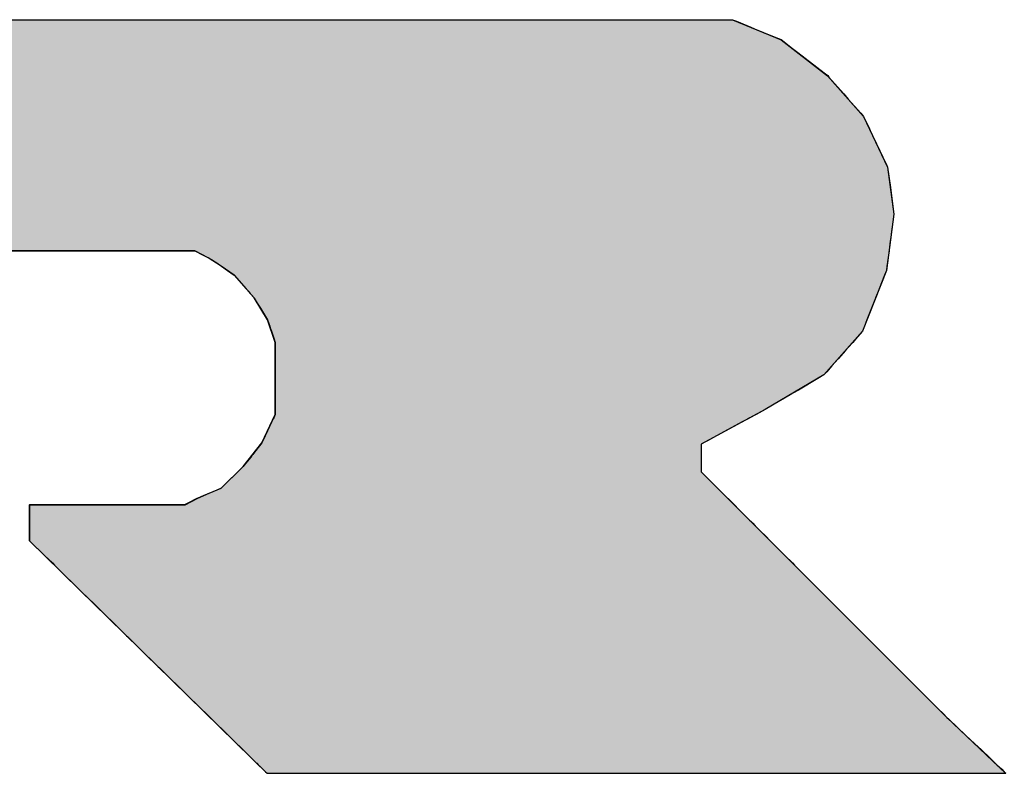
# Model space of a CAD drawing. Extents: x 85.2 to 97.4, y 23.1 to 30.3.
# Tile 21 of 43: x 88.6569 to 88.7651, y 29.296 to 29.3788. Entities that reach past the tile are written whole.
import ezdxf

# ---------------------------------------------------------------- set-up
doc = ezdxf.new("R2010")
doc.units = 0
doc.header["$LTSCALE"] = 0.5
doc.layers.get('0').update_dxf_attribs({"linetype": 'CONTINUOUS'})
doc.layers.add('DETAIL', color=2, linetype='CONTINUOUS')

# ---------------------------------------------------------------- blocks, each defined once
blk = doc.blocks.new('*U15')
at = {"layer": 'DETAIL', "linetype": 'CONTINUOUS'}
for p, q in [((88.62399, 29.37882), (88.66105, 29.37882)), ((88.66105, 29.37882), (88.69812, 29.37882)), ((88.69812, 29.37882), (88.73521, 29.37882)), ((88.73521, 29.37882), (88.73565, 29.37864)), ((88.73565, 29.37864), (88.73724, 29.37799)), ((88.73724, 29.37799), (88.73764, 29.37783)), ((88.73764, 29.37783), (88.7398, 29.37695)), ((88.7398, 29.37695), (88.74058, 29.37663)), ((88.74058, 29.37663), (88.74181, 29.37567)), ((88.74181, 29.37567), (88.7424, 29.37522)), ((88.7424, 29.37522), (88.74529, 29.37297)), ((88.74529, 29.37297), (88.74568, 29.37267)), ((88.74568, 29.37267), (88.74581, 29.37252)), ((88.74581, 29.37252), (88.74744, 29.37067)), ((88.74744, 29.37067), (88.74795, 29.37009)), ((88.74795, 29.37009), (88.74931, 29.36855)), ((88.74931, 29.36855), (88.74961, 29.3682)), ((88.74961, 29.3682), (88.75027, 29.36681)), ((88.75027, 29.36681), (88.75047, 29.3664)), ((88.75047, 29.3664), (88.75072, 29.36586)), ((88.75072, 29.36586), (88.75212, 29.36293)), ((88.75212, 29.36293), (88.75213, 29.36291)), ((88.75213, 29.36291), (88.75218, 29.3628)), ((88.75218, 29.3628), (88.75227, 29.36261)), ((88.75227, 29.36261), (88.75257, 29.36039)), ((88.75257, 29.36039), (88.75268, 29.35951)), ((88.75268, 29.35951), (88.75296, 29.35747)), ((88.75296, 29.35747), (88.75292, 29.35717)), ((88.75292, 29.35717), (88.75266, 29.35524)), ((88.75266, 29.35524), (88.75261, 29.35483)), ((88.75252, 29.35416), (88.75243, 29.35351)), ((88.75256, 29.35452), (88.75252, 29.35416)), ((88.75261, 29.35483), (88.75256, 29.35452)), ((88.65583, 29.35344), (88.67617, 29.35344)), ((88.67617, 29.35344), (88.67706, 29.35296)), ((88.75242, 29.35344), (88.75236, 29.35296)), ((88.75243, 29.35351), (88.75242, 29.35344)), ((88.67706, 29.35296), (88.6775, 29.35272)), ((88.6775, 29.35272), (88.67806, 29.35242)), ((88.67806, 29.35242), (88.67833, 29.35227)), ((88.67833, 29.35227), (88.67846, 29.35218)), ((88.67846, 29.35218), (88.67907, 29.35175)), ((88.75225, 29.35218), (88.75219, 29.35175)), ((88.75226, 29.35227), (88.75225, 29.35218)), ((88.75228, 29.35242), (88.75226, 29.35227)), ((88.75232, 29.35272), (88.75228, 29.35242)), ((88.75236, 29.35296), (88.75232, 29.35272)), ((88.67907, 29.35175), (88.67973, 29.35128)), ((88.67973, 29.35128), (88.68049, 29.35074)), ((88.75213, 29.35128), (88.75192, 29.35074)), ((88.75219, 29.35175), (88.75213, 29.35128)), ((88.68049, 29.35074), (88.6818, 29.34925)), ((88.75192, 29.35074), (88.75134, 29.34925)), ((88.6818, 29.34925), (88.68207, 29.34894)), ((88.68207, 29.34894), (88.68212, 29.34888)), ((88.68212, 29.34888), (88.6822, 29.34879)), ((88.6822, 29.34879), (88.68266, 29.34827)), ((88.75116, 29.34879), (88.75095, 29.34827)), ((88.75119, 29.34888), (88.75116, 29.34879)), ((88.75122, 29.34894), (88.75119, 29.34888)), ((88.75134, 29.34925), (88.75122, 29.34894)), ((88.68266, 29.34827), (88.68269, 29.34822)), ((88.68269, 29.34822), (88.68302, 29.34768)), ((88.68302, 29.34768), (88.68335, 29.34713)), ((88.75072, 29.34768), (88.75051, 29.34713)), ((88.75094, 29.34822), (88.75072, 29.34768)), ((88.75095, 29.34827), (88.75094, 29.34822)), ((88.68335, 29.34713), (88.68337, 29.34711)), ((88.68337, 29.34711), (88.68346, 29.34695)), ((88.68346, 29.34695), (88.68415, 29.34583)), ((88.75044, 29.34695), (88.75, 29.34583)), ((88.7505, 29.34711), (88.75044, 29.34695)), ((88.75051, 29.34713), (88.7505, 29.34711)), ((88.68415, 29.34583), (88.68428, 29.34543)), ((88.75, 29.34583), (88.74985, 29.34543)), ((88.68428, 29.34543), (88.68438, 29.34513)), ((88.68438, 29.34513), (88.68444, 29.34498)), ((88.68444, 29.34498), (88.68457, 29.34459)), ((88.68457, 29.34459), (88.68487, 29.34372)), ((88.74952, 29.34459), (88.74875, 29.34372)), ((88.74967, 29.34498), (88.74952, 29.34459)), ((88.74973, 29.34513), (88.74967, 29.34498)), ((88.74985, 29.34543), (88.74973, 29.34513)), ((88.68487, 29.34372), (88.68499, 29.34336)), ((88.68499, 29.34336), (88.68499, 29.34282)), ((88.74843, 29.34336), (88.74795, 29.34282)), ((88.74875, 29.34372), (88.74843, 29.34336)), ((88.68499, 29.34282), (88.68499, 29.34246)), ((88.68499, 29.34246), (88.68499, 29.34156)), ((88.74763, 29.34246), (88.74683, 29.34156)), ((88.74795, 29.34282), (88.74763, 29.34246)), ((88.68499, 29.34156), (88.68499, 29.34079)), ((88.74683, 29.34156), (88.74615, 29.34079)), ((88.68499, 29.34079), (88.68499, 29.34013)), ((88.68499, 29.34013), (88.68499, 29.33979)), ((88.74557, 29.34013), (88.74526, 29.33979)), ((88.74615, 29.34079), (88.74557, 29.34013)), ((88.68499, 29.33979), (88.68499, 29.3394)), ((88.68499, 29.3394), (88.68499, 29.33813)), ((88.74461, 29.3394), (88.74246, 29.33813)), ((88.74526, 29.33979), (88.74461, 29.3394)), ((88.68499, 29.33813), (88.68499, 29.33778)), ((88.74246, 29.33813), (88.74186, 29.33778)), ((88.68499, 29.33778), (88.68499, 29.33778)), ((88.68499, 29.33778), (88.68499, 29.3377)), ((88.68499, 29.3377), (88.68499, 29.33724)), ((88.68499, 29.33724), (88.68499, 29.33657)), ((88.74095, 29.33724), (88.73982, 29.33657)), ((88.74173, 29.3377), (88.74095, 29.33724)), ((88.74186, 29.33778), (88.74173, 29.3377)), ((88.74186, 29.33778), (88.74186, 29.33778)), ((88.68499, 29.33657), (88.68499, 29.33598)), ((88.68499, 29.33598), (88.68499, 29.33544)), ((88.73881, 29.33598), (88.73781, 29.33544)), ((88.73982, 29.33657), (88.73881, 29.33598)), ((88.68477, 29.33498), (88.68462, 29.33466)), ((88.68482, 29.33508), (88.68477, 29.33498)), ((88.68499, 29.33544), (88.68482, 29.33508)), ((88.73695, 29.33498), (88.73636, 29.33466)), ((88.73714, 29.33508), (88.73695, 29.33498)), ((88.73781, 29.33544), (88.73714, 29.33508)), ((88.68462, 29.33466), (88.68389, 29.3331)), ((88.73636, 29.33466), (88.73346, 29.3331)), ((88.68364, 29.33256), (88.68353, 29.33234)), ((88.68389, 29.3331), (88.68364, 29.33256)), ((88.73246, 29.33256), (88.73205, 29.33234)), ((88.73346, 29.3331), (88.73246, 29.33256)), ((88.68342, 29.3322), (88.68271, 29.3313)), ((88.68353, 29.33234), (88.68342, 29.3322)), ((88.73205, 29.33234), (88.73179, 29.3322)), ((88.73179, 29.3322), (88.73179, 29.3313)), ((88.68226, 29.33072), (88.68158, 29.32986)), ((88.68229, 29.33076), (88.68226, 29.33072)), ((88.68243, 29.33094), (88.68229, 29.33076)), ((88.68253, 29.33106), (88.68243, 29.33094)), ((88.68271, 29.3313), (88.68253, 29.33106)), ((88.73179, 29.3313), (88.73179, 29.33106)), ((88.73179, 29.33106), (88.73179, 29.33094)), ((88.73179, 29.33094), (88.73179, 29.33076)), ((88.73179, 29.33076), (88.73179, 29.33072)), ((88.73179, 29.33072), (88.73179, 29.32986)), ((88.68147, 29.32972), (88.68088, 29.32914)), ((88.68158, 29.32986), (88.68147, 29.32972)), ((88.73179, 29.32986), (88.73179, 29.32972)), ((88.73179, 29.32972), (88.73179, 29.32914)), ((88.68052, 29.32878), (88.67983, 29.32811)), ((88.68078, 29.32904), (88.68052, 29.32878)), ((88.68088, 29.32914), (88.68078, 29.32904)), ((88.73179, 29.32914), (88.73189, 29.32904)), ((88.73189, 29.32904), (88.73215, 29.32878)), ((88.73215, 29.32878), (88.73282, 29.32811)), ((88.67848, 29.3271), (88.67775, 29.32679)), ((88.67905, 29.32734), (88.67848, 29.3271)), ((88.67983, 29.32811), (88.67905, 29.32734)), ((88.73282, 29.32811), (88.73359, 29.32734)), ((88.73359, 29.32734), (88.73383, 29.3271)), ((88.73383, 29.3271), (88.73414, 29.32679)), ((88.67639, 29.3262), (88.67544, 29.32572)), ((88.6764, 29.32621), (88.67639, 29.3262)), ((88.67683, 29.32639), (88.6764, 29.32621)), ((88.67775, 29.32679), (88.67683, 29.32639)), ((88.73414, 29.32679), (88.73454, 29.32639)), ((88.73454, 29.32639), (88.73472, 29.32621)), ((88.73472, 29.32621), (88.73473, 29.3262)), ((88.73473, 29.3262), (88.73521, 29.32572)), ((88.65799, 29.32554), (88.66363, 29.32554)), ((88.65799, 29.32554), (88.65799, 29.325)), ((88.65799, 29.325), (88.65799, 29.32464)), ((88.66363, 29.32554), (88.66934, 29.32554)), ((88.66934, 29.32554), (88.67509, 29.32554)), ((88.67544, 29.32572), (88.67509, 29.32554)), ((88.73521, 29.32572), (88.73539, 29.32554)), ((88.73539, 29.32554), (88.73593, 29.325)), ((88.73593, 29.325), (88.73629, 29.32464)), ((88.65799, 29.32464), (88.65799, 29.32441)), ((88.65799, 29.32441), (88.65799, 29.32408)), ((88.65799, 29.32408), (88.65799, 29.32385)), ((88.73629, 29.32464), (88.73652, 29.32441)), ((88.73652, 29.32441), (88.73685, 29.32408)), ((88.73685, 29.32408), (88.73708, 29.32385)), ((88.65799, 29.32385), (88.65799, 29.32367)), ((88.65799, 29.32367), (88.65799, 29.32349)), ((88.65799, 29.32349), (88.65799, 29.32321)), ((88.65799, 29.32321), (88.65799, 29.32266)), ((88.73708, 29.32385), (88.73726, 29.32367)), ((88.73726, 29.32367), (88.73744, 29.32349)), ((88.73744, 29.32349), (88.73772, 29.32321)), ((88.73772, 29.32321), (88.73827, 29.32266)), ((88.65799, 29.32266), (88.65799, 29.32206)), ((88.65799, 29.32206), (88.65799, 29.32158)), ((88.73827, 29.32266), (88.73887, 29.32206)), ((88.73887, 29.32206), (88.73935, 29.32158)), ((88.65799, 29.32158), (88.65968, 29.31993)), ((88.73935, 29.32158), (88.741, 29.31993)), ((88.65968, 29.31993), (88.6605, 29.31913)), ((88.741, 29.31993), (88.7418, 29.31913)), ((88.6605, 29.31913), (88.66075, 29.31888)), ((88.66075, 29.31888), (88.66112, 29.31852)), ((88.66112, 29.31852), (88.66408, 29.31561)), ((88.7418, 29.31913), (88.74205, 29.31888)), ((88.74205, 29.31888), (88.74241, 29.31852)), ((88.74241, 29.31852), (88.74532, 29.31561)), ((88.66408, 29.31561), (88.66497, 29.31475)), ((88.74532, 29.31561), (88.74618, 29.31475)), ((88.66497, 29.31475), (88.66534, 29.31438)), ((88.66534, 29.31438), (88.66818, 29.31161)), ((88.74618, 29.31475), (88.74655, 29.31438)), ((88.74655, 29.31438), (88.74932, 29.31161)), ((88.66818, 29.31161), (88.66865, 29.31114)), ((88.66865, 29.31114), (88.66878, 29.31101)), ((88.66878, 29.31101), (88.67067, 29.30916)), ((88.74932, 29.31161), (88.74979, 29.31114)), ((88.74979, 29.31114), (88.74992, 29.31101)), ((88.74992, 29.31101), (88.75177, 29.30916)), ((88.67067, 29.30916), (88.67214, 29.30772)), ((88.75177, 29.30916), (88.75321, 29.30772)), ((88.67214, 29.30772), (88.67226, 29.30761)), ((88.75321, 29.30772), (88.75332, 29.30761)), ((88.67226, 29.30761), (88.67311, 29.30677)), ((88.67311, 29.30677), (88.67466, 29.30526)), ((88.75332, 29.30761), (88.75416, 29.30677)), ((88.75416, 29.30677), (88.75567, 29.30526)), ((88.67466, 29.30526), (88.67521, 29.30471)), ((88.67521, 29.30471), (88.67677, 29.30319)), ((88.75567, 29.30526), (88.75622, 29.30471)), ((88.75622, 29.30471), (88.75774, 29.30319)), ((88.67677, 29.30319), (88.67747, 29.3025)), ((88.67747, 29.3025), (88.67784, 29.30214)), ((88.75774, 29.30319), (88.75843, 29.3025)), ((88.75843, 29.3025), (88.75879, 29.30214)), ((88.67784, 29.30214), (88.67803, 29.30196)), ((88.67803, 29.30196), (88.67984, 29.30019)), ((88.75879, 29.30214), (88.75898, 29.30196)), ((88.75898, 29.30196), (88.76086, 29.30019)), ((88.67984, 29.30019), (88.68074, 29.2993)), ((88.76086, 29.30019), (88.7618, 29.2993)), ((88.68074, 29.2993), (88.68089, 29.29916)), ((88.68089, 29.29916), (88.68099, 29.29906)), ((88.68099, 29.29906), (88.68225, 29.29782)), ((88.7618, 29.2993), (88.76195, 29.29916)), ((88.76195, 29.29916), (88.76205, 29.29906)), ((88.76205, 29.29906), (88.76337, 29.29782)), ((88.68225, 29.29782), (88.68272, 29.29736)), ((88.68272, 29.29736), (88.68291, 29.29718)), ((88.68291, 29.29718), (88.68295, 29.29714)), ((88.68295, 29.29714), (88.68313, 29.29696)), ((88.68313, 29.29696), (88.68364, 29.29646)), ((88.76337, 29.29782), (88.76385, 29.29736)), ((88.76385, 29.29736), (88.76404, 29.29718)), ((88.76404, 29.29718), (88.76409, 29.29714)), ((88.76409, 29.29714), (88.76428, 29.29696)), ((88.76428, 29.29696), (88.76481, 29.29646)), ((88.68364, 29.29646), (88.68391, 29.2962)), ((88.68391, 29.2962), (88.68409, 29.29602)), ((88.68409, 29.29602), (88.76527, 29.29602)), ((88.76481, 29.29646), (88.76508, 29.2962)), ((88.76508, 29.2962), (88.76527, 29.29602))]:
    blk.add_line(p, q, dxfattribs=at)
for points in [[(88.5869, 29.37882), (88.5869, 29.37864), (88.73565, 29.37864)], [(88.5869, 29.37864), (88.5869, 29.37799), (88.73724, 29.37799)], [(88.5869, 29.37799), (88.5869, 29.37783), (88.73764, 29.37783)], [(88.62399, 29.37882), (88.62399, 29.37882), (88.66105, 29.37882)], [(88.66105, 29.37882), (88.66105, 29.37882), (88.69812, 29.37882)], [(88.69812, 29.37882), (88.69812, 29.37882), (88.73521, 29.37882)], [(88.5869, 29.37783), (88.5869, 29.37695), (88.7398, 29.37695)], [(88.5869, 29.37695), (88.5869, 29.37663), (88.74058, 29.37663)], [(88.5869, 29.37663), (88.5869, 29.37567), (88.74181, 29.37567)], [(88.5869, 29.37567), (88.5869, 29.37522), (88.7424, 29.37522)], [(88.5869, 29.37522), (88.58691, 29.37297), (88.74529, 29.37297)], [(88.58691, 29.37297), (88.58691, 29.37267), (88.74568, 29.37267)], [(88.58691, 29.37267), (88.58691, 29.37252), (88.74581, 29.37252)], [(88.58691, 29.37252), (88.58691, 29.37067), (88.74744, 29.37067)], [(88.58691, 29.37067), (88.58692, 29.37009), (88.74795, 29.37009)], [(88.58692, 29.37009), (88.58692, 29.36855), (88.74931, 29.36855)], [(88.58692, 29.36855), (88.58692, 29.3682), (88.74961, 29.3682)], [(88.58692, 29.3682), (88.58692, 29.36681), (88.75027, 29.36681)], [(88.58692, 29.36681), (88.58692, 29.3664), (88.75047, 29.3664)], [(88.58692, 29.3664), (88.58693, 29.36586), (88.75072, 29.36586)], [(88.58693, 29.36586), (88.58693, 29.36293), (88.75212, 29.36293)], [(88.58693, 29.36293), (88.58693, 29.36291), (88.75213, 29.36291)], [(88.58693, 29.36291), (88.58693, 29.3628), (88.75218, 29.3628)], [(88.58693, 29.3628), (88.58693, 29.36261), (88.75227, 29.36261)], [(88.58693, 29.36261), (88.58694, 29.36039), (88.75257, 29.36039)], [(88.58694, 29.36039), (88.58694, 29.35951), (88.75268, 29.35951)], [(88.58694, 29.35951), (88.58694, 29.35747), (88.75296, 29.35747)], [(88.58694, 29.35747), (88.58694, 29.35717), (88.75292, 29.35717)], [(88.58694, 29.35717), (88.58695, 29.35524), (88.75266, 29.35524)], [(88.58695, 29.35524), (88.58695, 29.35483), (88.75261, 29.35483)], [(88.58695, 29.35483), (88.58695, 29.35452), (88.75256, 29.35452)], [(88.58695, 29.35452), (88.58695, 29.35416), (88.75252, 29.35416)], [(88.58695, 29.35416), (88.58695, 29.35351), (88.75243, 29.35351)], [(88.58695, 29.35351), (88.58695, 29.35344), (88.75242, 29.35344)], [(88.65583, 29.35344), (88.65583, 29.35344), (88.67617, 29.35344)], [(88.67617, 29.35344), (88.67706, 29.35296), (88.75236, 29.35296)], [(88.67706, 29.35296), (88.6775, 29.35272), (88.75232, 29.35272)], [(88.6775, 29.35272), (88.67806, 29.35242), (88.75228, 29.35242)], [(88.67806, 29.35242), (88.67833, 29.35227), (88.75226, 29.35227)], [(88.67833, 29.35227), (88.67846, 29.35218), (88.75225, 29.35218)], [(88.67846, 29.35218), (88.67907, 29.35175), (88.75219, 29.35175)], [(88.67907, 29.35175), (88.67973, 29.35128), (88.75213, 29.35128)], [(88.67973, 29.35128), (88.68049, 29.35074), (88.75192, 29.35074)], [(88.68049, 29.35074), (88.6818, 29.34925), (88.75134, 29.34925)], [(88.6818, 29.34925), (88.68207, 29.34894), (88.75122, 29.34894)], [(88.68207, 29.34894), (88.68212, 29.34888), (88.75119, 29.34888)], [(88.68212, 29.34888), (88.6822, 29.34879), (88.75116, 29.34879)], [(88.6822, 29.34879), (88.68266, 29.34827), (88.75095, 29.34827)], [(88.68266, 29.34827), (88.68269, 29.34822), (88.75094, 29.34822)], [(88.68269, 29.34822), (88.68302, 29.34768), (88.75072, 29.34768)], [(88.68302, 29.34768), (88.68335, 29.34713), (88.75051, 29.34713)], [(88.68335, 29.34713), (88.68337, 29.34711), (88.7505, 29.34711)], [(88.68337, 29.34711), (88.68346, 29.34695), (88.75044, 29.34695)], [(88.68346, 29.34695), (88.68415, 29.34583), (88.75, 29.34583)], [(88.68415, 29.34583), (88.68428, 29.34543), (88.74985, 29.34543)], [(88.68428, 29.34543), (88.68438, 29.34513), (88.74973, 29.34513)], [(88.68438, 29.34513), (88.68444, 29.34498), (88.74967, 29.34498)], [(88.68444, 29.34498), (88.68457, 29.34459), (88.74952, 29.34459)], [(88.68457, 29.34459), (88.68487, 29.34372), (88.74875, 29.34372)], [(88.68487, 29.34372), (88.68499, 29.34336), (88.74843, 29.34336)], [(88.68499, 29.34336), (88.68499, 29.34282), (88.74795, 29.34282)], [(88.68499, 29.34282), (88.68499, 29.34246), (88.74763, 29.34246)], [(88.68499, 29.34246), (88.68499, 29.34156), (88.74683, 29.34156)], [(88.68499, 29.34156), (88.68499, 29.34079), (88.74615, 29.34079)], [(88.68499, 29.34079), (88.68499, 29.34013), (88.74557, 29.34013)], [(88.68499, 29.34013), (88.68499, 29.33979), (88.74526, 29.33979)], [(88.68499, 29.33979), (88.68499, 29.3394), (88.74461, 29.3394)], [(88.68499, 29.3394), (88.68499, 29.33813), (88.74246, 29.33813)], [(88.68499, 29.33813), (88.68499, 29.33778), (88.74186, 29.33778)], [(88.68499, 29.33778), (88.68499, 29.33778), (88.74186, 29.33778)], [(88.68499, 29.33778), (88.68499, 29.3377), (88.74173, 29.3377)], [(88.68499, 29.3377), (88.68499, 29.33724), (88.74095, 29.33724)], [(88.68499, 29.33724), (88.68499, 29.33657), (88.73982, 29.33657)], [(88.68499, 29.33657), (88.68499, 29.33598), (88.73881, 29.33598)], [(88.68499, 29.33598), (88.68499, 29.33544), (88.73781, 29.33544)], [(88.68477, 29.33498), (88.68462, 29.33466), (88.73636, 29.33466)], [(88.68482, 29.33508), (88.68477, 29.33498), (88.73695, 29.33498)], [(88.68499, 29.33544), (88.68482, 29.33508), (88.73714, 29.33508)], [(88.68462, 29.33466), (88.68389, 29.3331), (88.73346, 29.3331)], [(88.68364, 29.33256), (88.68353, 29.33234), (88.73205, 29.33234)], [(88.68389, 29.3331), (88.68364, 29.33256), (88.73246, 29.33256)], [(88.68342, 29.3322), (88.68271, 29.3313), (88.73179, 29.3313)], [(88.68353, 29.33234), (88.68342, 29.3322), (88.73179, 29.3322)], [(88.68226, 29.33072), (88.68158, 29.32986), (88.73179, 29.32986)], [(88.68229, 29.33076), (88.68226, 29.33072), (88.73179, 29.33072)], [(88.68243, 29.33094), (88.68229, 29.33076), (88.73179, 29.33076)], [(88.68253, 29.33106), (88.68243, 29.33094), (88.73179, 29.33094)], [(88.68271, 29.3313), (88.68253, 29.33106), (88.73179, 29.33106)], [(88.68147, 29.32972), (88.68088, 29.32914), (88.73179, 29.32914)], [(88.68158, 29.32986), (88.68147, 29.32972), (88.73179, 29.32972)], [(88.68052, 29.32878), (88.67983, 29.32811), (88.73282, 29.32811)], [(88.68078, 29.32904), (88.68052, 29.32878), (88.73215, 29.32878)], [(88.68088, 29.32914), (88.68078, 29.32904), (88.73189, 29.32904)], [(88.67848, 29.3271), (88.67775, 29.32679), (88.73414, 29.32679)], [(88.67905, 29.32734), (88.67848, 29.3271), (88.73383, 29.3271)], [(88.67983, 29.32811), (88.67905, 29.32734), (88.73359, 29.32734)], [(88.67639, 29.3262), (88.67544, 29.32572), (88.73521, 29.32572)], [(88.6764, 29.32621), (88.67639, 29.3262), (88.73473, 29.3262)], [(88.67683, 29.32639), (88.6764, 29.32621), (88.73472, 29.32621)], [(88.67775, 29.32679), (88.67683, 29.32639), (88.73454, 29.32639)], [(88.65799, 29.32554), (88.65799, 29.32554), (88.66363, 29.32554)], [(88.65799, 29.32554), (88.65799, 29.325), (88.73593, 29.325)], [(88.65799, 29.325), (88.65799, 29.32464), (88.73629, 29.32464)], [(88.66363, 29.32554), (88.66363, 29.32554), (88.66934, 29.32554)], [(88.66934, 29.32554), (88.66934, 29.32554), (88.67509, 29.32554)], [(88.67544, 29.32572), (88.67509, 29.32554), (88.73539, 29.32554)], [(88.65799, 29.32464), (88.65799, 29.32441), (88.73652, 29.32441)], [(88.65799, 29.32441), (88.65799, 29.32408), (88.73685, 29.32408)], [(88.65799, 29.32408), (88.65799, 29.32385), (88.73708, 29.32385)], [(88.65799, 29.32385), (88.65799, 29.32367), (88.73726, 29.32367)], [(88.65799, 29.32367), (88.65799, 29.32349), (88.73744, 29.32349)], [(88.65799, 29.32349), (88.65799, 29.32321), (88.73772, 29.32321)], [(88.65799, 29.32321), (88.65799, 29.32266), (88.73827, 29.32266)], [(88.65799, 29.32266), (88.65799, 29.32206), (88.73887, 29.32206)], [(88.65799, 29.32206), (88.65799, 29.32158), (88.73935, 29.32158)], [(88.65799, 29.32158), (88.65968, 29.31993), (88.741, 29.31993)], [(88.65968, 29.31993), (88.6605, 29.31913), (88.7418, 29.31913)], [(88.6605, 29.31913), (88.66075, 29.31888), (88.74205, 29.31888)], [(88.66075, 29.31888), (88.66112, 29.31852), (88.74241, 29.31852)], [(88.66112, 29.31852), (88.66408, 29.31561), (88.74532, 29.31561)], [(88.66408, 29.31561), (88.66497, 29.31475), (88.74618, 29.31475)], [(88.66497, 29.31475), (88.66534, 29.31438), (88.74655, 29.31438)], [(88.66534, 29.31438), (88.66818, 29.31161), (88.74932, 29.31161)], [(88.66818, 29.31161), (88.66865, 29.31114), (88.74979, 29.31114)], [(88.66865, 29.31114), (88.66878, 29.31101), (88.74992, 29.31101)], [(88.66878, 29.31101), (88.67067, 29.30916), (88.75177, 29.30916)], [(88.67067, 29.30916), (88.67214, 29.30772), (88.75321, 29.30772)], [(88.67214, 29.30772), (88.67226, 29.30761), (88.75332, 29.30761)], [(88.67226, 29.30761), (88.67311, 29.30677), (88.75416, 29.30677)], [(88.67311, 29.30677), (88.67466, 29.30526), (88.75567, 29.30526)], [(88.67466, 29.30526), (88.67521, 29.30471), (88.75622, 29.30471)], [(88.67521, 29.30471), (88.67677, 29.30319), (88.75774, 29.30319)], [(88.67677, 29.30319), (88.67747, 29.3025), (88.75843, 29.3025)], [(88.67747, 29.3025), (88.67784, 29.30214), (88.75879, 29.30214)], [(88.67784, 29.30214), (88.67803, 29.30196), (88.75898, 29.30196)], [(88.67803, 29.30196), (88.67984, 29.30019), (88.76086, 29.30019)], [(88.67984, 29.30019), (88.68074, 29.2993), (88.7618, 29.2993)], [(88.68074, 29.2993), (88.68089, 29.29916), (88.76195, 29.29916)], [(88.68089, 29.29916), (88.68099, 29.29906), (88.76205, 29.29906)], [(88.68099, 29.29906), (88.68225, 29.29782), (88.76337, 29.29782)], [(88.68225, 29.29782), (88.68272, 29.29736), (88.76385, 29.29736)], [(88.68272, 29.29736), (88.68291, 29.29718), (88.76404, 29.29718)], [(88.68291, 29.29718), (88.68295, 29.29714), (88.76409, 29.29714)], [(88.68295, 29.29714), (88.68313, 29.29696), (88.76428, 29.29696)], [(88.68313, 29.29696), (88.68364, 29.29646), (88.76481, 29.29646)], [(88.68364, 29.29646), (88.68391, 29.2962), (88.76508, 29.2962)], [(88.68391, 29.2962), (88.68409, 29.29602), (88.76527, 29.29602)], [(88.68409, 29.29602), (88.68409, 29.29602), (88.76527, 29.29602)]]:
    blk.add_solid(points, dxfattribs=at)
at = {"layer": 'DETAIL', "linetype": 'CONTINUOUS', "extrusion": (0, 0, -1)}
for points in [[(-88.5869, 29.37882), (-88.73521, 29.37882), (-88.73565, 29.37864)], [(-88.5869, 29.37864), (-88.73565, 29.37864), (-88.73724, 29.37799)], [(-88.5869, 29.37799), (-88.73724, 29.37799), (-88.73764, 29.37783)], [(-88.5869, 29.37783), (-88.73764, 29.37783), (-88.7398, 29.37695)], [(-88.5869, 29.37695), (-88.7398, 29.37695), (-88.74058, 29.37663)], [(-88.5869, 29.37663), (-88.74058, 29.37663), (-88.74181, 29.37567)], [(-88.5869, 29.37567), (-88.74181, 29.37567), (-88.7424, 29.37522)], [(-88.5869, 29.37522), (-88.7424, 29.37522), (-88.74529, 29.37297)], [(-88.58691, 29.37297), (-88.74529, 29.37297), (-88.74568, 29.37267)], [(-88.58691, 29.37267), (-88.74568, 29.37267), (-88.74581, 29.37252)], [(-88.58691, 29.37252), (-88.74581, 29.37252), (-88.74744, 29.37067)], [(-88.58691, 29.37067), (-88.74744, 29.37067), (-88.74795, 29.37009)], [(-88.58692, 29.37009), (-88.74795, 29.37009), (-88.74931, 29.36855)], [(-88.58692, 29.36855), (-88.74931, 29.36855), (-88.74961, 29.3682)], [(-88.58692, 29.3682), (-88.74961, 29.3682), (-88.75027, 29.36681)], [(-88.58692, 29.36681), (-88.75027, 29.36681), (-88.75047, 29.3664)], [(-88.58692, 29.3664), (-88.75047, 29.3664), (-88.75072, 29.36586)], [(-88.58693, 29.36586), (-88.75072, 29.36586), (-88.75212, 29.36293)], [(-88.58693, 29.36293), (-88.75212, 29.36293), (-88.75213, 29.36291)], [(-88.58693, 29.36291), (-88.75213, 29.36291), (-88.75218, 29.3628)], [(-88.58693, 29.3628), (-88.75218, 29.3628), (-88.75227, 29.36261)], [(-88.58693, 29.36261), (-88.75227, 29.36261), (-88.75257, 29.36039)], [(-88.58694, 29.36039), (-88.75257, 29.36039), (-88.75268, 29.35951)], [(-88.58694, 29.35951), (-88.75268, 29.35951), (-88.75296, 29.35747)], [(-88.58694, 29.35747), (-88.75296, 29.35747), (-88.75292, 29.35717)], [(-88.58694, 29.35717), (-88.75292, 29.35717), (-88.75266, 29.35524)], [(-88.58695, 29.35524), (-88.75266, 29.35524), (-88.75261, 29.35483)], [(-88.58695, 29.35483), (-88.75261, 29.35483), (-88.75256, 29.35452)], [(-88.58695, 29.35452), (-88.75256, 29.35452), (-88.75252, 29.35416)], [(-88.58695, 29.35416), (-88.75252, 29.35416), (-88.75243, 29.35351)], [(-88.58695, 29.35351), (-88.75243, 29.35351), (-88.75242, 29.35344)], [(-88.67617, 29.35344), (-88.75242, 29.35344), (-88.75236, 29.35296)], [(-88.67706, 29.35296), (-88.75236, 29.35296), (-88.75232, 29.35272)], [(-88.6775, 29.35272), (-88.75232, 29.35272), (-88.75228, 29.35242)], [(-88.67806, 29.35242), (-88.75228, 29.35242), (-88.75226, 29.35227)], [(-88.67833, 29.35227), (-88.75226, 29.35227), (-88.75225, 29.35218)], [(-88.67846, 29.35218), (-88.75225, 29.35218), (-88.75219, 29.35175)], [(-88.67907, 29.35175), (-88.75219, 29.35175), (-88.75213, 29.35128)], [(-88.67973, 29.35128), (-88.75213, 29.35128), (-88.75192, 29.35074)], [(-88.68049, 29.35074), (-88.75192, 29.35074), (-88.75134, 29.34925)], [(-88.6818, 29.34925), (-88.75134, 29.34925), (-88.75122, 29.34894)], [(-88.68207, 29.34894), (-88.75122, 29.34894), (-88.75119, 29.34888)], [(-88.68212, 29.34888), (-88.75119, 29.34888), (-88.75116, 29.34879)], [(-88.6822, 29.34879), (-88.75116, 29.34879), (-88.75095, 29.34827)], [(-88.68266, 29.34827), (-88.75095, 29.34827), (-88.75094, 29.34822)], [(-88.68269, 29.34822), (-88.75094, 29.34822), (-88.75072, 29.34768)], [(-88.68302, 29.34768), (-88.75072, 29.34768), (-88.75051, 29.34713)], [(-88.68335, 29.34713), (-88.75051, 29.34713), (-88.7505, 29.34711)], [(-88.68337, 29.34711), (-88.7505, 29.34711), (-88.75044, 29.34695)], [(-88.68346, 29.34695), (-88.75044, 29.34695), (-88.75, 29.34583)], [(-88.68415, 29.34583), (-88.75, 29.34583), (-88.74985, 29.34543)], [(-88.68428, 29.34543), (-88.74985, 29.34543), (-88.74973, 29.34513)], [(-88.68438, 29.34513), (-88.74973, 29.34513), (-88.74967, 29.34498)], [(-88.68444, 29.34498), (-88.74967, 29.34498), (-88.74952, 29.34459)], [(-88.68457, 29.34459), (-88.74952, 29.34459), (-88.74875, 29.34372)], [(-88.68487, 29.34372), (-88.74875, 29.34372), (-88.74843, 29.34336)], [(-88.68499, 29.34336), (-88.74843, 29.34336), (-88.74795, 29.34282)], [(-88.68499, 29.34282), (-88.74795, 29.34282), (-88.74763, 29.34246)], [(-88.68499, 29.34246), (-88.74763, 29.34246), (-88.74683, 29.34156)], [(-88.68499, 29.34156), (-88.74683, 29.34156), (-88.74615, 29.34079)], [(-88.68499, 29.34079), (-88.74615, 29.34079), (-88.74557, 29.34013)], [(-88.68499, 29.34013), (-88.74557, 29.34013), (-88.74526, 29.33979)], [(-88.68499, 29.33979), (-88.74526, 29.33979), (-88.74461, 29.3394)], [(-88.68499, 29.3394), (-88.74461, 29.3394), (-88.74246, 29.33813)], [(-88.68499, 29.33813), (-88.74246, 29.33813), (-88.74186, 29.33778)], [(-88.68499, 29.33778), (-88.74186, 29.33778), (-88.74186, 29.33778)], [(-88.68499, 29.33778), (-88.74186, 29.33778), (-88.74173, 29.3377)], [(-88.68499, 29.3377), (-88.74173, 29.3377), (-88.74095, 29.33724)], [(-88.68499, 29.33724), (-88.74095, 29.33724), (-88.73982, 29.33657)], [(-88.68499, 29.33657), (-88.73982, 29.33657), (-88.73881, 29.33598)], [(-88.68499, 29.33598), (-88.73881, 29.33598), (-88.73781, 29.33544)], [(-88.68477, 29.33498), (-88.73695, 29.33498), (-88.73636, 29.33466)], [(-88.68482, 29.33508), (-88.73714, 29.33508), (-88.73695, 29.33498)], [(-88.68499, 29.33544), (-88.73781, 29.33544), (-88.73714, 29.33508)], [(-88.68462, 29.33466), (-88.73636, 29.33466), (-88.73346, 29.3331)], [(-88.68364, 29.33256), (-88.73246, 29.33256), (-88.73205, 29.33234)], [(-88.68389, 29.3331), (-88.73346, 29.3331), (-88.73246, 29.33256)], [(-88.68342, 29.3322), (-88.73179, 29.3322), (-88.73179, 29.3313)], [(-88.68353, 29.33234), (-88.73205, 29.33234), (-88.73179, 29.3322)], [(-88.68226, 29.33072), (-88.73179, 29.33072), (-88.73179, 29.32986)], [(-88.68229, 29.33076), (-88.73179, 29.33076), (-88.73179, 29.33072)], [(-88.68243, 29.33094), (-88.73179, 29.33094), (-88.73179, 29.33076)], [(-88.68253, 29.33106), (-88.73179, 29.33106), (-88.73179, 29.33094)], [(-88.68271, 29.3313), (-88.73179, 29.3313), (-88.73179, 29.33106)], [(-88.68147, 29.32972), (-88.73179, 29.32972), (-88.73179, 29.32914)], [(-88.68158, 29.32986), (-88.73179, 29.32986), (-88.73179, 29.32972)], [(-88.68052, 29.32878), (-88.73215, 29.32878), (-88.73282, 29.32811)], [(-88.68078, 29.32904), (-88.73189, 29.32904), (-88.73215, 29.32878)], [(-88.68088, 29.32914), (-88.73179, 29.32914), (-88.73189, 29.32904)], [(-88.67848, 29.3271), (-88.73383, 29.3271), (-88.73414, 29.32679)], [(-88.67905, 29.32734), (-88.73359, 29.32734), (-88.73383, 29.3271)], [(-88.67983, 29.32811), (-88.73282, 29.32811), (-88.73359, 29.32734)], [(-88.67639, 29.3262), (-88.73473, 29.3262), (-88.73521, 29.32572)], [(-88.6764, 29.32621), (-88.73472, 29.32621), (-88.73473, 29.3262)], [(-88.67683, 29.32639), (-88.73454, 29.32639), (-88.73472, 29.32621)], [(-88.67775, 29.32679), (-88.73414, 29.32679), (-88.73454, 29.32639)], [(-88.65799, 29.32554), (-88.73539, 29.32554), (-88.73593, 29.325)], [(-88.65799, 29.325), (-88.73593, 29.325), (-88.73629, 29.32464)], [(-88.67544, 29.32572), (-88.73521, 29.32572), (-88.73539, 29.32554)], [(-88.65799, 29.32464), (-88.73629, 29.32464), (-88.73652, 29.32441)], [(-88.65799, 29.32441), (-88.73652, 29.32441), (-88.73685, 29.32408)], [(-88.65799, 29.32408), (-88.73685, 29.32408), (-88.73708, 29.32385)], [(-88.65799, 29.32385), (-88.73708, 29.32385), (-88.73726, 29.32367)], [(-88.65799, 29.32367), (-88.73726, 29.32367), (-88.73744, 29.32349)], [(-88.65799, 29.32349), (-88.73744, 29.32349), (-88.73772, 29.32321)], [(-88.65799, 29.32321), (-88.73772, 29.32321), (-88.73827, 29.32266)], [(-88.65799, 29.32266), (-88.73827, 29.32266), (-88.73887, 29.32206)], [(-88.65799, 29.32206), (-88.73887, 29.32206), (-88.73935, 29.32158)], [(-88.65799, 29.32158), (-88.73935, 29.32158), (-88.741, 29.31993)], [(-88.65968, 29.31993), (-88.741, 29.31993), (-88.7418, 29.31913)], [(-88.6605, 29.31913), (-88.7418, 29.31913), (-88.74205, 29.31888)], [(-88.66075, 29.31888), (-88.74205, 29.31888), (-88.74241, 29.31852)], [(-88.66112, 29.31852), (-88.74241, 29.31852), (-88.74532, 29.31561)], [(-88.66408, 29.31561), (-88.74532, 29.31561), (-88.74618, 29.31475)], [(-88.66497, 29.31475), (-88.74618, 29.31475), (-88.74655, 29.31438)], [(-88.66534, 29.31438), (-88.74655, 29.31438), (-88.74932, 29.31161)], [(-88.66818, 29.31161), (-88.74932, 29.31161), (-88.74979, 29.31114)], [(-88.66865, 29.31114), (-88.74979, 29.31114), (-88.74992, 29.31101)], [(-88.66878, 29.31101), (-88.74992, 29.31101), (-88.75177, 29.30916)], [(-88.67067, 29.30916), (-88.75177, 29.30916), (-88.75321, 29.30772)], [(-88.67214, 29.30772), (-88.75321, 29.30772), (-88.75332, 29.30761)], [(-88.67226, 29.30761), (-88.75332, 29.30761), (-88.75416, 29.30677)], [(-88.67311, 29.30677), (-88.75416, 29.30677), (-88.75567, 29.30526)], [(-88.67466, 29.30526), (-88.75567, 29.30526), (-88.75622, 29.30471)], [(-88.67521, 29.30471), (-88.75622, 29.30471), (-88.75774, 29.30319)], [(-88.67677, 29.30319), (-88.75774, 29.30319), (-88.75843, 29.3025)], [(-88.67747, 29.3025), (-88.75843, 29.3025), (-88.75879, 29.30214)], [(-88.67784, 29.30214), (-88.75879, 29.30214), (-88.75898, 29.30196)], [(-88.67803, 29.30196), (-88.75898, 29.30196), (-88.76086, 29.30019)], [(-88.67984, 29.30019), (-88.76086, 29.30019), (-88.7618, 29.2993)], [(-88.68074, 29.2993), (-88.7618, 29.2993), (-88.76195, 29.29916)], [(-88.68089, 29.29916), (-88.76195, 29.29916), (-88.76205, 29.29906)], [(-88.68099, 29.29906), (-88.76205, 29.29906), (-88.76337, 29.29782)], [(-88.68225, 29.29782), (-88.76337, 29.29782), (-88.76385, 29.29736)], [(-88.68272, 29.29736), (-88.76385, 29.29736), (-88.76404, 29.29718)], [(-88.68291, 29.29718), (-88.76404, 29.29718), (-88.76409, 29.29714)], [(-88.68295, 29.29714), (-88.76409, 29.29714), (-88.76428, 29.29696)], [(-88.68313, 29.29696), (-88.76428, 29.29696), (-88.76481, 29.29646)], [(-88.68364, 29.29646), (-88.76481, 29.29646), (-88.76508, 29.2962)], [(-88.68391, 29.2962), (-88.76508, 29.2962), (-88.76527, 29.29602)]]:
    blk.add_solid(points, dxfattribs=at)
blk = doc.blocks.new('TURCK1')
at = {"color": 2, "linetype": 'CONTINUOUS'}
blk.add_lwpolyline([(0.25901, 0.97725), (0.46491, 0.97725), (0.6708, 0.97725), (0.87689, 0.97725), (0.90674, 0.96506), (0.93504, 0.9431), (0.95689, 0.91825), (0.97164, 0.88722), (0.97549, 0.85863), (0.97089, 0.82425), (0.95637, 0.7871), (0.93274, 0.7604), (0.89689, 0.73925), (0.85789, 0.71825), (0.85789, 0.70125), (1.00789, 0.55125), (1.04389, 0.51725), (0.59289, 0.51725), (0.44789, 0.65925), (0.44789, 0.68125), (0.47919, 0.68125), (0.51093, 0.68125), (0.54289, 0.68125), (0.55015, 0.68496), (0.55763, 0.68822), (0.56489, 0.69125), (0.57834, 0.70447), (0.58978, 0.71903), (0.59789, 0.73625), (0.59789, 0.75121), (0.59789, 0.76595), (0.59789, 0.78025), (0.59319, 0.79399), (0.58493, 0.80751), (0.57289, 0.82125), (0.56489, 0.82692), (0.55689, 0.83192), (0.54889, 0.83625), (0.43589, 0.83625)], dxfattribs=at)

msp = doc.modelspace()

# ---------------------------------------------------------------- block references
at = {"layer": 'DETAIL', "linetype": 'CONTINUOUS'}
msp.add_blockref('*U15', (0, 0), dxfattribs=at)
at = {"layer": 'DETAIL', "xscale": 0.1799999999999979, "yscale": 0.1799999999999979, "zscale": 0.1799999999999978}
msp.add_blockref('TURCK1', (88.57737, 29.20291), dxfattribs=at)

doc.saveas('drawing.dxf')
